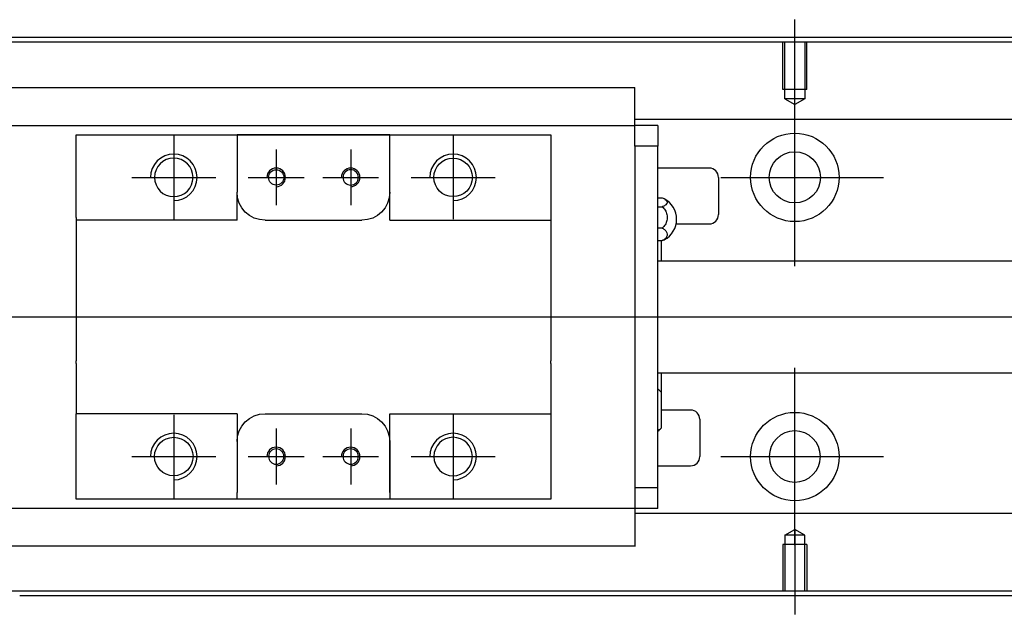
# Model space of a CAD drawing. Header units: millimetres. Extents: x -212 to 3135, y -1694 to 860.
# Tile 164 of 256: x 48 to 154, y -1035 to -971. Entities that reach past the tile are written whole.
import ezdxf
from ezdxf.lldxf.tags import DXFTag

# ---------------------------------------------------------------- set-up
doc = ezdxf.new("R2010")
doc.units = ezdxf.units.MM
doc.layers.get('0').update_dxf_attribs({"linetype": 'CONTINUOUS'})
tags = doc.linetypes.add('DASHED', pattern=[25.72, 12.86, -12.86]).pattern_tags.tags
tags[6:7] = [DXFTag(74, 4), DXFTag(75, 0), DXFTag(340, '0'), DXFTag(46, 0.0), DXFTag(50, 0.0), DXFTag(44, 0.0), DXFTag(45, 0.0)]
tags[4:5] = [DXFTag(74, 4), DXFTag(75, 0), DXFTag(340, '0'), DXFTag(46, 0.0), DXFTag(50, 0.0), DXFTag(44, 0.0), DXFTag(45, 0.0)]

msp = doc.modelspace()

# ---------------------------------------------------------------- linework, layer by layer
for p, q in [((131.13, -980.36), (131.13, -971.24)), ((131.13, -997.72), (131.13, -978.67)), ((64.43, -983.69), (64.43, -992.69)), ((94.43, -983.69), (94.43, -992.69)), ((75.43, -985.19), (75.43, -991.19)), ((83.43, -985.19), (83.43, -991.19)), ((59.93, -988.19), (68.93, -988.19)), ((72.43, -988.19), (78.43, -988.19)), ((80.43, -988.19), (86.43, -988.19)), ((89.93, -988.19), (98.93, -988.19)), ((123.18, -988.19), (140.65, -988.19)), ((-82.87, -1003.19), (55.56, -1003.19)), ((55.56, -1003.19), (397.13, -1003.19)), ((131.13, -1027.72), (131.13, -1008.67)), ((64.43, -1013.69), (64.43, -1022.69)), ((94.43, -1013.69), (94.43, -1022.69)), ((75.43, -1015.19), (75.43, -1021.19)), ((83.43, -1015.19), (83.43, -1021.19)), ((59.93, -1018.19), (68.93, -1018.19)), ((72.43, -1018.19), (78.43, -1018.19)), ((80.43, -1018.19), (86.43, -1018.19)), ((89.93, -1018.19), (98.93, -1018.19)), ((123.18, -1018.19), (140.65, -1018.19)), ((131.13, -1026.02), (131.13, -1035.15))]:
    msp.add_line(p, q)
at = {"linetype": 'Continuous'}
for p, q in [((63.27, -973.15), (-18.87, -973.15)), ((63.14, -973.65), (-18.87, -973.65)), ((381.13, -973.65), (63.14, -973.65)), ((381.13, -973.15), (63.27, -973.15)), ((113.93, -978.58), (44.93, -978.58)), ((113.93, -978.58), (113.93, -978.54)), ((113.93, -978.71), (113.93, -978.58)), ((113.93, -982.29), (113.93, -978.71)), ((381.13, -981.97), (113.93, -981.97)), ((113.93, -982.62), (113.93, -982.29)), ((44.93, -982.62), (113.93, -982.62)), ((116.43, -982.62), (113.93, -982.62)), ((113.93, -983.62), (113.93, -982.62)), ((116.43, -982.62), (116.43, -984.82)), ((53.93, -984.62), (53.93, -983.62)), ((71.23, -983.62), (71.23, -984.32)), ((87.63, -983.62), (71.23, -983.62)), ((71.23, -984.32), (71.23, -989.79)), ((71.32, -983.62), (87.54, -983.62)), ((87.63, -984.32), (87.63, -983.62)), ((87.63, -992.79), (87.63, -984.32)), ((87.63, -989.79), (87.63, -984.32)), ((104.93, -983.62), (104.93, -984.62)), ((113.93, -984.82), (113.93, -983.62)), ((53.93, -992.49), (53.93, -984.62)), ((104.93, -984.62), (104.93, -992.49)), ((116.43, -984.82), (113.93, -984.82)), ((113.93, -984.82), (113.93, -985.3)), ((113.93, -984.86), (113.93, -985.3)), ((113.93, -985.3), (113.93, -1021.09)), ((116.43, -1021.57), (116.43, -984.82)), ((121.93, -987.19), (116.43, -987.19)), ((122.93, -988.19), (122.93, -992.19)), ((71.23, -992.79), (71.23, -989.8)), ((116.43, -990.4), (116.88, -990.4)), ((116.43, -991.34), (116.88, -991.34)), ((53.93, -992.49), (53.93, -998.19)), ((74.23, -992.79), (84.63, -992.79)), ((87.63, -992.79), (104.93, -992.79)), ((104.93, -992.49), (104.93, -998.19)), ((116.88, -993.64), (116.43, -993.64)), ((118.38, -993.19), (121.93, -993.19)), ((116.43, -994.99), (116.88, -994.99)), ((116.78, -994.99), (116.78, -997.19)), ((53.93, -998.19), (53.93, -998.49)), ((104.93, -998.19), (104.93, -998.49)), ((381.13, -997.19), (116.43, -997.19)), ((53.93, -998.49), (53.93, -1007.89)), ((104.93, -998.49), (104.93, -1007.89)), ((53.93, -1008.19), (53.93, -1007.89)), ((53.93, -1008.19), (53.93, -1013.59)), ((104.93, -1008.19), (104.93, -1007.89)), ((104.93, -1008.19), (104.93, -1013.59)), ((116.43, -1009.19), (381.13, -1009.19)), ((116.78, -1009.19), (116.78, -1011.28)), ((116.78, -1011.28), (116.78, -1015.13)), ((53.93, -1013.89), (53.93, -1013.59)), ((71.23, -1013.59), (53.93, -1013.59)), ((53.93, -1021.77), (53.93, -1013.89)), ((71.23, -1013.59), (71.23, -1016.59)), ((74.23, -1013.59), (84.63, -1013.59)), ((87.63, -1022.07), (87.63, -1013.59)), ((104.93, -1013.59), (104.93, -1021.77)), ((119.93, -1013.19), (116.78, -1013.19)), ((120.93, -1014.19), (120.93, -1018.19)), ((71.23, -1016.59), (71.23, -1022.07)), ((87.63, -1016.59), (87.63, -1022.07)), ((116.43, -1019.19), (119.93, -1019.19)), ((113.93, -1021.09), (113.93, -1021.57)), ((113.93, -1021.09), (113.93, -1021.52)), ((53.93, -1022.77), (53.93, -1021.77)), ((71.23, -1022.77), (71.23, -1022.07)), ((87.63, -1022.07), (87.63, -1022.77)), ((104.93, -1021.77), (104.93, -1022.77)), ((113.93, -1021.57), (113.93, -1022.77)), ((116.43, -1021.57), (113.93, -1021.57)), ((116.43, -1023.77), (116.43, -1021.57)), ((87.63, -1022.77), (71.23, -1022.77)), ((87.54, -1022.77), (71.32, -1022.77)), ((104.93, -1022.77), (96.28, -1022.77)), ((113.93, -1022.77), (113.93, -1023.77)), ((113.93, -1023.77), (44.93, -1023.77)), ((113.93, -1023.77), (113.93, -1024.1)), ((116.43, -1023.77), (113.93, -1023.77)), ((113.93, -1024.1), (113.93, -1027.67)), ((381.13, -1024.32), (113.93, -1024.32)), ((44.93, -1027.8), (113.93, -1027.8)), ((113.93, -1027.67), (113.93, -1027.8)), ((113.93, -1027.8), (113.93, -1027.85)), ((48.01, -1032.65), (-18.87, -1032.65)), ((381.13, -1033.15), (47.88, -1033.15)), ((381.13, -1032.65), (48.01, -1032.65))]:
    msp.add_line(p, q, dxfattribs=at)
at = {"linetype": 'DASHED', "ltscale": 0.1}
for p, q in [((129.83, -978.74), (129.83, -973.74)), ((130.05, -979.74), (130.05, -973.74)), ((132.2, -973.74), (132.2, -979.74)), ((132.43, -978.74), (132.43, -973.74)), ((132.43, -978.74), (129.83, -978.74)), ((132.2, -979.74), (130.05, -979.74)), ((130.05, -979.74), (131.13, -980.36)), ((132.2, -979.74), (131.13, -980.36)), ((130.05, -1026.65), (131.13, -1026.02)), ((130.05, -1026.65), (130.05, -1032.65)), ((132.2, -1026.65), (130.05, -1026.65)), ((132.2, -1026.65), (131.13, -1026.02)), ((132.2, -1032.65), (132.2, -1026.65)), ((132.43, -1027.65), (129.83, -1027.65)), ((129.83, -1027.65), (129.83, -1032.65)), ((132.43, -1027.65), (132.43, -1032.65))]:
    msp.add_line(p, q, dxfattribs=at)
at = {"linetype": 'DASHED'}
for p, q in [((113.93, -982.72), (113.93, -982.72)), ((113.93, -1023.67), (113.93, -1023.67))]:
    msp.add_line(p, q, dxfattribs=at)
at = {"linetype": 'Continuous'}
for centre, radius in [((131.13, -988.19), 4.75), ((131.13, -988.19), 2.75), ((94.43, -988.19), 2.07), ((75.43, -988.19), 0.825), ((131.13, -1018.19), 4.75), ((64.43, -1018.19), 2.07)]:
    msp.add_circle(centre, radius, dxfattribs=at)
at = {"linetype": 'Continuous', "extrusion": (0, 0, -1)}
for centre, radius in [((-64.43, -988.19), 2.07), ((-83.43, -988.19), 0.825), ((-94.43, -1018.19), 2.07), ((-131.13, -1018.19), 2.75), ((-75.43, -1018.19), 0.825), ((-83.43, -1018.19), 0.825)]:
    msp.add_circle(centre, radius, dxfattribs=at)
for centre, radius in [((64.43, -988.19), 2.5), ((94.43, -988.19), 2.5), ((75.43, -988.19), 1), ((83.43, -988.19), 1), ((64.43, -1018.19), 2.5), ((94.43, -1018.19), 2.5), ((75.43, -1018.19), 1), ((83.43, -1018.19), 1)]:
    msp.add_arc(centre, radius, 270, 180)
at = {"linetype": 'Continuous'}
for centre, radius, start, end in [((121.93, -988.19), 1, 0, 90), ((115.93, -992.69), 2.5, 0, 61.7734), ((115.93, -992.69), 2.5, 298.2701, 0), ((121.93, -992.19), 1, 270, 0), ((114.64, -1013.16), 2.85, 41.3431, 51.1006), ((119.93, -1014.19), 1, 0, 90), ((114.64, -1013.24), 2.85, 308.8994, 318.6569), ((119.93, -1018.19), 1, 270, 0)]:
    msp.add_arc(centre, radius, start, end, dxfattribs=at)
at = {"linetype": 'Continuous', "extrusion": (0, 0, -1)}
for centre, start, end in [((-74.23, -989.79), 270, 359.96), ((-84.63, -989.79), 180, 270), ((-74.23, -1016.59), 0, 90), ((-84.63, -1016.59), 90, 180)]:
    msp.add_arc(centre, 3, start, end, dxfattribs=at)
at = {"linetype": 'Continuous'}
for points, degree in [([(53.93, -983.62), (71.23, -983.62)], 1), ([(87.63, -983.62), (104.93, -983.62)], 1), ([(71.23, -992.79), (53.93, -992.79)], 1), ([(116.88, -994.99), (116.97, -994.96), (117.05, -994.93), (117.12, -994.89)], 3), ([(87.63, -1013.59), (104.93, -1013.59)], 1), ([(71.23, -1022.77), (53.93, -1022.77)], 1), ([(104.93, -1022.77), (87.63, -1022.77)], 1)]:
    msp.add_open_spline(points, degree=degree, dxfattribs=at)
msp.add_rational_spline([(71.23, -989.8), (71.23, -989.79), (71.23, -989.79)], [0.500000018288, 0.499999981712, 0.500000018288], degree=2, dxfattribs=at)
for points in [[(116.88, -990.4), (117.01, -990.44), (117.13, -990.49), (117.3, -990.61), (117.36, -990.68), (117.43, -990.81), (117.44, -990.88), (117.39, -991.02), (117.34, -991.08), (117.19, -991.21), (117.08, -991.26), (116.94, -991.32), (116.91, -991.33), (116.88, -991.34)], [(116.88, -991.34), (117.01, -991.45), (117.13, -991.58), (117.3, -991.86), (117.36, -992.02), (117.43, -992.35), (117.44, -992.52), (117.39, -992.85), (117.34, -993.02), (117.19, -993.31), (117.08, -993.45), (116.94, -993.59), (116.91, -993.61), (116.88, -993.64)], [(116.88, -993.64), (117.01, -993.7), (117.13, -993.78), (117.3, -993.94), (117.36, -994.04), (117.43, -994.23), (117.44, -994.33), (117.39, -994.53), (117.34, -994.62), (117.19, -994.8), (117.08, -994.88), (116.94, -994.96), (116.91, -994.98), (116.88, -994.99)]]:
    msp.add_open_spline(points, degree=3, knots=[0, 0, 0, 0, 0.192078, 0.192078, 0.384156, 0.384156, 0.576234, 0.576234, 0.768312, 0.768312, 0.960389, 0.960389, 1, 1, 1, 1], dxfattribs=at)

doc.saveas('drawing.dxf')
